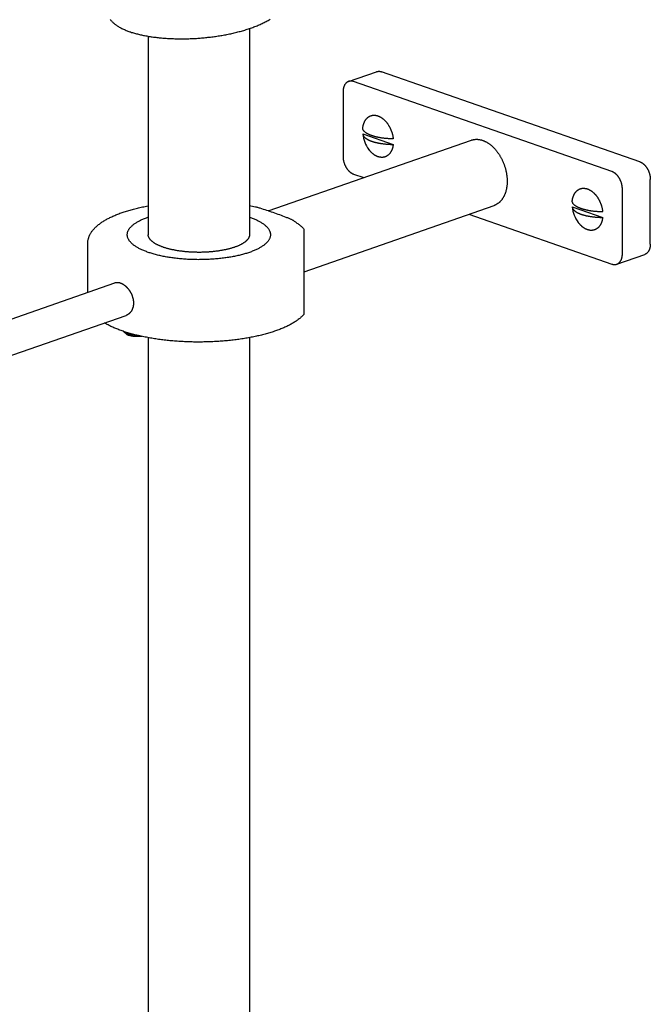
# Model space of a CAD drawing. Header units: millimetres. Extents: x 117 to 1320, y -43 to 1845.
# Tile 10 of 106: x 405 to 532, y 156 to 356. Entities that reach past the tile are written whole.
import ezdxf

# ---------------------------------------------------------------- set-up
doc = ezdxf.new("R2010")
doc.units = ezdxf.units.MM
doc.header["$LTSCALE"] = 65.395
doc.layers.get('0').update_dxf_attribs({"linetype": 'CONTINUOUS'})

msp = doc.modelspace()

# ---------------------------------------------------------------- linework, layer by layer
at = {"color": 7, "linetype": 'Continuous'}
for p, q in [((451.24, 354.09), (451.24, 312.33)), ((430.74, 352.53), (430.74, 312.33)), ((471.32, 343.38), (476.98, 345.35)), ((530.29, 327.09), (477.97, 345.33)), ((524.64, 325.12), (472.31, 343.36)), ((470.19, 341.29), (470.19, 328.16)), ((455.04, 317.14), (496.17, 331.48)), ((474.18, 332.77), (480.35, 330.62)), ((474.18, 332.77), (474.18, 332.73)), ((472.31, 324.61), (474.4, 323.89)), ((532.42, 310.42), (532.42, 323.54)), ((526.76, 308.45), (526.76, 321.57)), ((462.29, 304.84), (500.78, 318.26)), ((516.6, 317.99), (522.77, 315.83)), ((516.6, 317.99), (516.61, 317.94)), ((451.24, 315.9), (451.24, 315.9)), ((495.66, 316.47), (524.64, 306.37)), ((462.29, 296.21), (462.29, 313.44)), ((418.49, 300.69), (418.49, 310.58)), ((525.62, 306.35), (531.28, 308.32)), ((331.29, 270.3), (423.97, 302.6)), ((333.6, 263.69), (426.27, 295.99)), ((425.83, 292.63), (426.29, 292.22)), ((430.74, 291.47), (430.74, 42.86)), ((451.24, 291.47), (451.24, 42.86))]:
    msp.add_line(p, q, dxfattribs=at)
msp.add_lwpolyline([(423.02, 355.93), (423.1, 355.84), (423.18, 355.74), (423.27, 355.64), (423.36, 355.55), (423.45, 355.46), (423.55, 355.36), (423.65, 355.27), (423.75, 355.18), (423.86, 355.09), (423.97, 355), (424.08, 354.91), (424.2, 354.82), (424.33, 354.74), (424.45, 354.65), (424.59, 354.57), (424.73, 354.48), (424.87, 354.39), (425.03, 354.3), (425.19, 354.22), (425.36, 354.13), (425.54, 354.04), (425.72, 353.96), (425.9, 353.88), (426.08, 353.8), (426.26, 353.72), (426.44, 353.65), (426.62, 353.58), (426.8, 353.51), (426.99, 353.45), (427.17, 353.39), (427.36, 353.32), (427.55, 353.26), (427.74, 353.21), (427.94, 353.15), (428.13, 353.09), (428.33, 353.04), (428.53, 352.99), (428.74, 352.94), (428.94, 352.89), (429.15, 352.84), (429.36, 352.79), (429.57, 352.75), (429.79, 352.7), (430, 352.66), (430.22, 352.62), (430.44, 352.58), (430.66, 352.54), (430.88, 352.5), (431.11, 352.47), (431.33, 352.43), (431.56, 352.4), (431.79, 352.37), (432.02, 352.34), (432.25, 352.31), (432.48, 352.28), (432.72, 352.25), (432.95, 352.23), (433.19, 352.21), (433.43, 352.18), (433.67, 352.16), (433.91, 352.14), (434.15, 352.13), (434.39, 352.11), (434.63, 352.09), (434.88, 352.08), (435.12, 352.07), (435.37, 352.05), (435.62, 352.04), (435.87, 352.04), (436.12, 352.03), (436.37, 352.02), (436.62, 352.02), (436.88, 352.01), (437.13, 352.01), (437.39, 352.01), (437.65, 352.01), (437.9, 352.01), (438.16, 352.02), (438.42, 352.02), (438.68, 352.03), (438.94, 352.03), (439.2, 352.04), (439.46, 352.05), (439.72, 352.06), (439.98, 352.08), (440.23, 352.09), (440.49, 352.1), (440.75, 352.12), (441.01, 352.14), (441.27, 352.16), (441.53, 352.18), (441.79, 352.2), (442.05, 352.23), (442.31, 352.25), (442.57, 352.28), (442.83, 352.31), (443.09, 352.33), (443.35, 352.37), (443.61, 352.4), (443.87, 352.43), (444.13, 352.47), (444.39, 352.5), (444.64, 352.54), (444.9, 352.58), (445.16, 352.62), (445.42, 352.66), (445.67, 352.71), (445.93, 352.75), (446.18, 352.8), (446.43, 352.84), (446.68, 352.89), (446.94, 352.94), (447.18, 352.99), (447.43, 353.05), (447.68, 353.1), (447.93, 353.16), (448.17, 353.21), (448.41, 353.27), (448.66, 353.33), (448.9, 353.39), (449.14, 353.46), (449.37, 353.52), (449.61, 353.59), (449.85, 353.65), (450.08, 353.72), (450.32, 353.79), (450.55, 353.87), (450.78, 353.94), (451.01, 354.01), (451.24, 354.09), (451.47, 354.17), (451.69, 354.25), (451.91, 354.33), (452.13, 354.41), (452.35, 354.5), (452.57, 354.58), (452.78, 354.67), (453, 354.76), (453.21, 354.85), (453.41, 354.94), (453.62, 355.03), (453.83, 355.13), (454.03, 355.22), (454.23, 355.32), (454.43, 355.42), (454.63, 355.53), (454.83, 355.63), (455.02, 355.74), (455.22, 355.85), (455.41, 355.96)], dxfattribs=at)
for centre, radius, start, end in [((480.44, 333.37), 6.29, 185.8412, 216.8043), ((443.33, 275.32), 43.58, 77.9255, 79.5494), ((419.86, 212.98), 109.94, 70.7841, 72.2285), ((522.86, 318.58), 6.29, 185.8412, 216.8043), ((418.88, 210.22), 112.87, 69.3555, 70.7747)]:
    msp.add_arc(centre, radius, start, end, dxfattribs=at)
for points, knots in [([(476.98, 345.35), (477, 345.36), (477.06, 345.38), (477.16, 345.4), (477.27, 345.42), (477.38, 345.43), (477.5, 345.43), (477.61, 345.42), (477.73, 345.4), (477.85, 345.37), (477.93, 345.34), (477.97, 345.33)], [0, 0, 0, 0, 0.070271, 0.182012, 0.294476, 0.408078, 0.523224, 0.640342, 0.759876, 0.881924, 1.006514, 1.006514, 1.006514, 1.006514]), ([(471.32, 343.38), (471.31, 343.38), (471.26, 343.36), (471.18, 343.32), (471.08, 343.27), (470.99, 343.21), (470.9, 343.14), (470.81, 343.06), (470.73, 342.97), (470.65, 342.88), (470.58, 342.78), (470.51, 342.67), (470.45, 342.55), (470.4, 342.43), (470.35, 342.31), (470.31, 342.17), (470.27, 342.04), (470.24, 341.89), (470.22, 341.75), (470.2, 341.6), (470.19, 341.44), (470.19, 341.34), (470.19, 341.29)], [0, 0, 0, 0, 0.041212, 0.152838, 0.265068, 0.378337, 0.493121, 0.609901, 0.728833, 0.850013, 0.973783, 1.100412, 1.230055, 1.362806, 1.498722, 1.637817, 1.780058, 1.925395, 2.073813, 2.225345, 2.379603, 2.536155, 2.536155, 2.536155, 2.536155]), ([(472.31, 343.36), (472.27, 343.37), (472.19, 343.4), (472.07, 343.43), (471.96, 343.44), (471.84, 343.45), (471.72, 343.46), (471.61, 343.45), (471.5, 343.43), (471.4, 343.41), (471.35, 343.39), (471.32, 343.38)], [0, 0, 0, 0, 0.124591, 0.246638, 0.366173, 0.48329, 0.598437, 0.712039, 0.824502, 0.936244, 1.006514, 1.006514, 1.006514, 1.006514]), ([(474.18, 333.9), (474.18, 333.95), (474.19, 334.06), (474.22, 334.21), (474.25, 334.36), (474.28, 334.51), (474.32, 334.66), (474.37, 334.8), (474.42, 334.93), (474.47, 335.07), (474.53, 335.19), (474.59, 335.32), (474.66, 335.43), (474.73, 335.55), (474.8, 335.65), (474.88, 335.76), (474.97, 335.85), (475.05, 335.94), (475.14, 336.03), (475.24, 336.11), (475.33, 336.18), (475.43, 336.24), (475.54, 336.3), (475.64, 336.35), (475.75, 336.4), (475.87, 336.44), (475.98, 336.47), (476.09, 336.5), (476.21, 336.52), (476.33, 336.53), (476.45, 336.53), (476.58, 336.53), (476.7, 336.52), (476.82, 336.5), (476.95, 336.48), (477.07, 336.45), (477.2, 336.41), (477.33, 336.37), (477.45, 336.32), (477.58, 336.26), (477.7, 336.2), (477.83, 336.13), (477.95, 336.05), (478.07, 335.97), (478.19, 335.88), (478.31, 335.78), (478.43, 335.68), (478.54, 335.58), (478.66, 335.47), (478.77, 335.35), (478.88, 335.23), (478.98, 335.1), (479.09, 334.97), (479.19, 334.83), (479.29, 334.69), (479.38, 334.55), (479.47, 334.4), (479.56, 334.25), (479.64, 334.1), (479.72, 333.94), (479.79, 333.78), (479.87, 333.62), (479.93, 333.45), (480, 333.29), (480.05, 333.12), (480.11, 332.95), (480.16, 332.78), (480.2, 332.61), (480.24, 332.44), (480.27, 332.26), (480.3, 332.09), (480.33, 331.92), (480.34, 331.8), (480.35, 331.75)], [0, 0, 0, 0, 0.159092, 0.315999, 0.470636, 0.622946, 0.772883, 0.920416, 1.065528, 1.208218, 1.3485, 1.486406, 1.621984, 1.755302, 1.886446, 2.01552, 2.142648, 2.267972, 2.391653, 2.513868, 2.634813, 2.754695, 2.873736, 2.992168, 3.110229, 3.228164, 3.346218, 3.464635, 3.583654, 3.703507, 3.824417, 3.946591, 4.070225, 4.195497, 4.322569, 4.451582, 4.582662, 4.715913, 4.851422, 4.989257, 5.129467, 5.272083, 5.417123, 5.564583, 5.714448, 5.866686, 6.021254, 6.178093, 6.337134, 6.498297, 6.661489, 6.82661, 6.99355, 7.162192, 7.332409, 7.50407, 7.677038, 7.851168, 8.026313, 8.20232, 8.379034, 8.556298, 8.73395, 8.91183, 9.089774, 9.267621, 9.445206, 9.62237, 9.798952, 9.974794, 10.149742, 10.323645, 10.496356, 10.496356, 10.496356, 10.496356]), ([(480.35, 331.75), (480.25, 331.75), (480.07, 331.75), (479.79, 331.76), (479.52, 331.77), (479.24, 331.79), (478.97, 331.81), (478.7, 331.83), (478.44, 331.86), (478.18, 331.89), (477.93, 331.93), (477.7, 331.97), (477.5, 332), (477.32, 332.04), (477.17, 332.07), (477.04, 332.1), (476.92, 332.12), (476.82, 332.15), (476.72, 332.17), (476.65, 332.19), (476.58, 332.21), (476.52, 332.23), (476.46, 332.24), (476.41, 332.26), (476.37, 332.27), (476.33, 332.28), (476.29, 332.29), (476.25, 332.31), (476.22, 332.32), (476.18, 332.33), (476.14, 332.34), (476.11, 332.35), (476.08, 332.36), (476.04, 332.37), (476.01, 332.39), (475.98, 332.4), (475.94, 332.41), (475.91, 332.42), (475.88, 332.43), (475.84, 332.45), (475.81, 332.46), (475.78, 332.47), (475.75, 332.48), (475.71, 332.5), (475.68, 332.51), (475.64, 332.53), (475.6, 332.54), (475.55, 332.56), (475.51, 332.58), (475.45, 332.61), (475.39, 332.64), (475.33, 332.67), (475.26, 332.7), (475.18, 332.74), (475.1, 332.79), (475, 332.84), (474.91, 332.9), (474.81, 332.97), (474.7, 333.05), (474.6, 333.14), (474.5, 333.23), (474.42, 333.32), (474.35, 333.42), (474.29, 333.51), (474.24, 333.61), (474.21, 333.7), (474.18, 333.8), (474.18, 333.87), (474.18, 333.9)], [0, 0, 0, 0, 0.277809, 0.554848, 0.830923, 1.105499, 1.377957, 1.647186, 1.914289, 2.179822, 2.434714, 2.668062, 2.872167, 3.049338, 3.20463, 3.341173, 3.461273, 3.566794, 3.65939, 3.740485, 3.811403, 3.873703, 3.929084, 3.979233, 4.025426, 4.068505, 4.10922, 4.148307, 4.186237, 4.223303, 4.259819, 4.296055, 4.332091, 4.367909, 4.403513, 4.438908, 4.474093, 4.509076, 4.543838, 4.578455, 4.613177, 4.648279, 4.684007, 4.720752, 4.759115, 4.799676, 4.843048, 4.890162, 4.942201, 5.000236, 5.06507, 5.137173, 5.216925, 5.304689, 5.400757, 5.50545, 5.619284, 5.743471, 5.876971, 6.013286, 6.145679, 6.269959, 6.387234, 6.498837, 6.605286, 6.707502, 6.806603, 6.90396, 6.90396, 6.90396, 6.90396]), ([(474.18, 332.73), (474.18, 332.71), (474.19, 332.66), (474.21, 332.58), (474.24, 332.48), (474.29, 332.39), (474.35, 332.29), (474.42, 332.2), (474.5, 332.11), (474.6, 332.01), (474.7, 331.93), (474.81, 331.85), (474.91, 331.78), (475, 331.72), (475.1, 331.67), (475.18, 331.62), (475.26, 331.58), (475.33, 331.54), (475.39, 331.51), (475.45, 331.48), (475.51, 331.46), (475.55, 331.44), (475.6, 331.42), (475.64, 331.4), (475.68, 331.39), (475.71, 331.37), (475.75, 331.36), (475.78, 331.35), (475.81, 331.33), (475.84, 331.32), (475.88, 331.31), (475.91, 331.3), (475.94, 331.29), (475.98, 331.27), (476.01, 331.26), (476.04, 331.25), (476.08, 331.24), (476.11, 331.23), (476.14, 331.22), (476.18, 331.2), (476.22, 331.19), (476.25, 331.18), (476.29, 331.17), (476.33, 331.16), (476.37, 331.15), (476.41, 331.13), (476.46, 331.12), (476.52, 331.1), (476.58, 331.09), (476.65, 331.07), (476.72, 331.05), (476.82, 331.02), (476.92, 331), (477.04, 330.97), (477.17, 330.94), (477.32, 330.91), (477.5, 330.88), (477.7, 330.84), (477.93, 330.8), (478.18, 330.77), (478.44, 330.74), (478.7, 330.71), (478.97, 330.68), (479.24, 330.66), (479.52, 330.65), (479.79, 330.63), (480.07, 330.63), (480.25, 330.62), (480.35, 330.62)], [0, 0, 0, 0, 0.050578, 0.149679, 0.251895, 0.358344, 0.469947, 0.587221, 0.711502, 0.843895, 0.980209, 1.11371, 1.237898, 1.351733, 1.456427, 1.552496, 1.640261, 1.720014, 1.792117, 1.856952, 1.914986, 1.967025, 2.014138, 2.05751, 2.09807, 2.136433, 2.173178, 2.208906, 2.244008, 2.27873, 2.313346, 2.348109, 2.383092, 2.418277, 2.453671, 2.489276, 2.525094, 2.56113, 2.597366, 2.633882, 2.670948, 2.708878, 2.747965, 2.788681, 2.83176, 2.877953, 2.928103, 2.983485, 3.045785, 3.116704, 3.197799, 3.290394, 3.395915, 3.516013, 3.652556, 3.807847, 3.985015, 4.189118, 4.422465, 4.677358, 4.942891, 5.209994, 5.479224, 5.751682, 6.026257, 6.302333, 6.579371, 6.85718, 6.85718, 6.85718, 6.85718]), ([(496.17, 331.48), (496.18, 331.48), (496.25, 331.5), (496.37, 331.54), (496.54, 331.58), (496.71, 331.61), (496.88, 331.63), (497.05, 331.65), (497.22, 331.65), (497.4, 331.65), (497.58, 331.63), (497.75, 331.61), (497.93, 331.58), (498.11, 331.54), (498.29, 331.49), (498.41, 331.45), (498.47, 331.43)], [0, 0, 0, 0, 0.043109, 0.212656, 0.382564, 0.553118, 0.724593, 0.897258, 1.071369, 1.247169, 1.424884, 1.604722, 1.786875, 1.971515, 2.158792, 2.348838, 2.348838, 2.348838, 2.348838]), ([(498.47, 331.43), (498.54, 331.41), (498.66, 331.36), (498.84, 331.28), (499.02, 331.2), (499.2, 331.11), (499.37, 331.01), (499.55, 330.9), (499.73, 330.78), (499.9, 330.65), (500.07, 330.52), (500.24, 330.38), (500.41, 330.23), (500.58, 330.07), (500.74, 329.91), (500.9, 329.74), (501.05, 329.57), (501.21, 329.39), (501.36, 329.2), (501.5, 329), (501.64, 328.81), (501.78, 328.6), (501.91, 328.39), (502.04, 328.18), (502.16, 327.96), (502.28, 327.74), (502.39, 327.51), (502.5, 327.28), (502.6, 327.05), (502.7, 326.81), (502.79, 326.57), (502.88, 326.33), (502.96, 326.09), (503.03, 325.84), (503.1, 325.6), (503.16, 325.35), (503.22, 325.1), (503.26, 324.86), (503.31, 324.61), (503.34, 324.36), (503.37, 324.12), (503.4, 323.87), (503.41, 323.63), (503.42, 323.38), (503.43, 323.14), (503.42, 322.9), (503.41, 322.67), (503.4, 322.43), (503.37, 322.2), (503.34, 321.98), (503.31, 321.76), (503.26, 321.54), (503.22, 321.32), (503.16, 321.12), (503.1, 320.91), (503.03, 320.71), (502.96, 320.52), (502.88, 320.33), (502.79, 320.15), (502.7, 319.98), (502.6, 319.81), (502.5, 319.65), (502.39, 319.49), (502.28, 319.34), (502.16, 319.2), (502.04, 319.07), (501.91, 318.94), (501.78, 318.83), (501.64, 318.72), (501.5, 318.62), (501.36, 318.53), (501.21, 318.44), (501.05, 318.37), (500.91, 318.3), (500.82, 318.27), (500.78, 318.26)], [0, 0, 0, 0, 0.192927, 0.388827, 0.587771, 0.789812, 0.994984, 1.203304, 1.41477, 1.629367, 1.84706, 2.067802, 2.291533, 2.518176, 2.747646, 2.979842, 3.214656, 3.451968, 3.691648, 3.933559, 4.177555, 4.423483, 4.671183, 4.92049, 5.171232, 5.423235, 5.676318, 5.930298, 6.18499, 6.440205, 6.695753, 6.951444, 7.207087, 7.462489, 7.717462, 7.971815, 8.225362, 8.477918, 8.729302, 8.979335, 9.227846, 9.474665, 9.719629, 9.962583, 10.203377, 10.441869, 10.677925, 10.911422, 11.142244, 11.370287, 11.595458, 11.817677, 12.036875, 12.252998, 12.466005, 12.675872, 12.882589, 13.086165, 13.286625, 13.484012, 13.678389, 13.869838, 14.058461, 14.244378, 14.427732, 14.608685, 14.787418, 14.964131, 15.139043, 15.312387, 15.484414, 15.655386, 15.825576, 15.995265, 16.121642, 16.121642, 16.121642, 16.121642]), ([(480.35, 330.62), (480.34, 330.57), (480.33, 330.47), (480.3, 330.31), (480.27, 330.16), (480.24, 330.01), (480.2, 329.87), (480.16, 329.72), (480.11, 329.59), (480.05, 329.46), (480, 329.33), (479.93, 329.21), (479.87, 329.09), (479.79, 328.97), (479.72, 328.87), (479.64, 328.76), (479.56, 328.67), (479.47, 328.58), (479.38, 328.49), (479.29, 328.42), (479.19, 328.34), (479.09, 328.28), (478.98, 328.22), (478.88, 328.17), (478.77, 328.12), (478.66, 328.08), (478.54, 328.05), (478.43, 328.02), (478.31, 328.01), (478.19, 327.99), (478.07, 327.99), (477.95, 327.99), (477.82, 328), (477.7, 328.02), (477.57, 328.04), (477.45, 328.07), (477.32, 328.11), (477.2, 328.15), (477.07, 328.2), (476.95, 328.26), (476.82, 328.33), (476.7, 328.4), (476.57, 328.47), (476.45, 328.55), (476.33, 328.64), (476.21, 328.74), (476.09, 328.84), (475.98, 328.94), (475.86, 329.06), (475.75, 329.17), (475.64, 329.29), (475.54, 329.42), (475.46, 329.52), (475.41, 329.58), (475.4, 329.6)], [0, 0, 0, 0, 0.159106, 0.316012, 0.470649, 0.622958, 0.772895, 0.920427, 1.065539, 1.208228, 1.348509, 1.486414, 1.621992, 1.755309, 1.886452, 2.015526, 2.142653, 2.267977, 2.391657, 2.513872, 2.634816, 2.754698, 2.873738, 2.992169, 3.11023, 3.228165, 3.346219, 3.464635, 3.583654, 3.703508, 3.824417, 3.946591, 4.070225, 4.195497, 4.322569, 4.451582, 4.582662, 4.715913, 4.851422, 4.989257, 5.129467, 5.272084, 5.417123, 5.564583, 5.714448, 5.866687, 6.021255, 6.178095, 6.337136, 6.498299, 6.661492, 6.826613, 6.993554, 7.053147, 7.053147, 7.053147, 7.053147]), ([(470.19, 328.16), (470.19, 328.11), (470.19, 328), (470.2, 327.84), (470.22, 327.68), (470.24, 327.52), (470.27, 327.36), (470.31, 327.19), (470.35, 327.03), (470.4, 326.87), (470.45, 326.71), (470.51, 326.55), (470.58, 326.4), (470.65, 326.25), (470.73, 326.1), (470.81, 325.96), (470.9, 325.82), (470.99, 325.69), (471.08, 325.56), (471.18, 325.44), (471.28, 325.32), (471.39, 325.21), (471.5, 325.11), (471.61, 325.02), (471.72, 324.93), (471.84, 324.85), (471.95, 324.78), (472.07, 324.71), (472.19, 324.66), (472.27, 324.63), (472.31, 324.61)], [0, 0, 0, 0, 0.158879, 0.320111, 0.483204, 0.647641, 0.813316, 0.980039, 1.147542, 1.315523, 1.483689, 1.651749, 1.819399, 1.986358, 2.15244, 2.317517, 2.481051, 2.642529, 2.801858, 2.958916, 3.113503, 3.265425, 3.414524, 3.560666, 3.703738, 3.843681, 3.980531, 4.114419, 4.245169, 4.372671, 4.372671, 4.372671, 4.372671]), ([(526.76, 321.57), (526.76, 321.62), (526.76, 321.73), (526.75, 321.89), (526.73, 322.05), (526.71, 322.21), (526.68, 322.38), (526.64, 322.54), (526.6, 322.7), (526.55, 322.86), (526.49, 323.02), (526.43, 323.18), (526.37, 323.33), (526.3, 323.48), (526.22, 323.63), (526.14, 323.77), (526.05, 323.91), (525.96, 324.05), (525.87, 324.17), (525.77, 324.3), (525.66, 324.41), (525.56, 324.52), (525.45, 324.62), (525.34, 324.72), (525.23, 324.81), (525.11, 324.88), (524.99, 324.96), (524.88, 325.02), (524.76, 325.07), (524.68, 325.11), (524.64, 325.12)], [0, 0, 0, 0, 0.158879, 0.320111, 0.483204, 0.647641, 0.813316, 0.980039, 1.147542, 1.315523, 1.483689, 1.651749, 1.819399, 1.986358, 2.15244, 2.317517, 2.481051, 2.642529, 2.801858, 2.958916, 3.113503, 3.265425, 3.414524, 3.560666, 3.703738, 3.843681, 3.980531, 4.114419, 4.245169, 4.372671, 4.372671, 4.372671, 4.372671]), ([(530.29, 327.09), (530.33, 327.08), (530.41, 327.05), (530.53, 326.99), (530.65, 326.93), (530.77, 326.86), (530.88, 326.78), (531, 326.69), (531.11, 326.59), (531.22, 326.49), (531.32, 326.38), (531.42, 326.27), (531.52, 326.15), (531.62, 326.02), (531.71, 325.88), (531.8, 325.74), (531.88, 325.6), (531.95, 325.45), (532.03, 325.3), (532.09, 325.15), (532.15, 324.99), (532.21, 324.83), (532.25, 324.67), (532.3, 324.51), (532.33, 324.35), (532.36, 324.19), (532.39, 324.02), (532.4, 323.86), (532.41, 323.7), (532.42, 323.59), (532.42, 323.54)], [0, 0, 0, 0, 0.127502, 0.258253, 0.39214, 0.52899, 0.668933, 0.812005, 0.958147, 1.107246, 1.259169, 1.413755, 1.570813, 1.730143, 1.891621, 2.055155, 2.220231, 2.386314, 2.553273, 2.720923, 2.888982, 3.057148, 3.22513, 3.392632, 3.559356, 3.72503, 3.889467, 4.052561, 4.213793, 4.372671, 4.372671, 4.372671, 4.372671]), ([(516.6, 319.11), (516.61, 319.16), (516.62, 319.27), (516.65, 319.42), (516.67, 319.57), (516.71, 319.72), (516.75, 319.87), (516.79, 320.01), (516.84, 320.14), (516.9, 320.28), (516.95, 320.4), (517.02, 320.53), (517.08, 320.65), (517.15, 320.76), (517.23, 320.87), (517.31, 320.97), (517.39, 321.06), (517.48, 321.15), (517.57, 321.24), (517.66, 321.32), (517.76, 321.39), (517.86, 321.45), (517.96, 321.51), (518.07, 321.57), (518.18, 321.61), (518.29, 321.65), (518.41, 321.68), (518.52, 321.71), (518.64, 321.73), (518.76, 321.74), (518.88, 321.74), (519, 321.74), (519.13, 321.73), (519.25, 321.71), (519.37, 321.69), (519.5, 321.66), (519.63, 321.62), (519.75, 321.58), (519.88, 321.53), (520, 321.47), (520.13, 321.41), (520.25, 321.34), (520.38, 321.26), (520.5, 321.18), (520.62, 321.09), (520.74, 320.99), (520.86, 320.89), (520.97, 320.79), (521.08, 320.68), (521.2, 320.56), (521.3, 320.44), (521.41, 320.31), (521.51, 320.18), (521.61, 320.05), (521.71, 319.91), (521.81, 319.76), (521.9, 319.62), (521.98, 319.46), (522.07, 319.31), (522.15, 319.15), (522.22, 318.99), (522.29, 318.83), (522.36, 318.67), (522.42, 318.5), (522.48, 318.33), (522.53, 318.16), (522.58, 317.99), (522.63, 317.82), (522.67, 317.65), (522.7, 317.48), (522.73, 317.3), (522.75, 317.13), (522.77, 317.02), (522.77, 316.96)], [0, 0, 0, 0, 0.159092, 0.315999, 0.470636, 0.622946, 0.772883, 0.920416, 1.065528, 1.208218, 1.3485, 1.486406, 1.621984, 1.755302, 1.886446, 2.01552, 2.142648, 2.267972, 2.391653, 2.513868, 2.634813, 2.754695, 2.873736, 2.992168, 3.110229, 3.228164, 3.346218, 3.464635, 3.583654, 3.703507, 3.824417, 3.946591, 4.070225, 4.195497, 4.322569, 4.451582, 4.582662, 4.715913, 4.851422, 4.989257, 5.129467, 5.272083, 5.417123, 5.564583, 5.714448, 5.866686, 6.021254, 6.178093, 6.337134, 6.498297, 6.661489, 6.82661, 6.99355, 7.162192, 7.332409, 7.50407, 7.677038, 7.851168, 8.026313, 8.20232, 8.379034, 8.556298, 8.73395, 8.91183, 9.089774, 9.267621, 9.445206, 9.62237, 9.798952, 9.974794, 10.149742, 10.323645, 10.496356, 10.496356, 10.496356, 10.496356]), ([(418.49, 310.58), (418.49, 310.65), (418.49, 310.81), (418.51, 311.04), (418.55, 311.27), (418.6, 311.5), (418.67, 311.73), (418.75, 311.96), (418.85, 312.2), (418.97, 312.43), (419.11, 312.67), (419.26, 312.9), (419.43, 313.14), (419.62, 313.37), (419.83, 313.6), (420.06, 313.83), (420.3, 314.06), (420.56, 314.28), (420.83, 314.5), (421.13, 314.71), (421.43, 314.92), (421.75, 315.12), (422.09, 315.32), (422.44, 315.52), (422.8, 315.71), (423.17, 315.89), (423.56, 316.07), (423.96, 316.24), (424.37, 316.41), (424.79, 316.58), (425.22, 316.74), (425.67, 316.89), (426.12, 317.04), (426.58, 317.19), (427.06, 317.33), (427.54, 317.46), (428.03, 317.59), (428.53, 317.72), (429.04, 317.84), (429.56, 317.95), (430.09, 318.06), (430.48, 318.13), (430.7, 318.17), (430.74, 318.18)], [0, 0, 0, 0, 0.229291, 0.459596, 0.692366, 0.928675, 1.170454, 1.418168, 1.672405, 1.934062, 2.205308, 2.485802, 2.775648, 3.075574, 3.387034, 3.708587, 4.040012, 4.382208, 4.734278, 5.095687, 5.466747, 5.847553, 6.237284, 6.635949, 7.044404, 7.461579, 7.887415, 8.322571, 8.766496, 9.218859, 9.679872, 10.149608, 10.627429, 11.113182, 11.607389, 12.109182, 12.618359, 13.135057, 13.658934, 14.189523, 14.726662, 15.270383, 15.388617, 15.388617, 15.388617, 15.388617]), ([(453.42, 317.67), (453.31, 317.71), (453.11, 317.77), (452.82, 317.85), (452.6, 317.91), (452.48, 317.93), (452.45, 317.94)], [0, 0, 0, 0, 0.338491, 0.636391, 0.898702, 1.008285, 1.008285, 1.008285, 1.008285]), ([(522.77, 316.96), (522.68, 316.96), (522.5, 316.96), (522.22, 316.97), (521.94, 316.98), (521.67, 317), (521.4, 317.02), (521.13, 317.04), (520.86, 317.07), (520.6, 317.1), (520.35, 317.14), (520.13, 317.18), (519.93, 317.21), (519.75, 317.25), (519.6, 317.28), (519.46, 317.31), (519.34, 317.34), (519.24, 317.36), (519.15, 317.38), (519.07, 317.4), (519, 317.42), (518.94, 317.44), (518.89, 317.45), (518.84, 317.47), (518.8, 317.48), (518.75, 317.49), (518.72, 317.51), (518.68, 317.52), (518.64, 317.53), (518.61, 317.54), (518.57, 317.55), (518.54, 317.56), (518.5, 317.57), (518.47, 317.59), (518.44, 317.6), (518.4, 317.61), (518.37, 317.62), (518.34, 317.63), (518.3, 317.65), (518.27, 317.66), (518.24, 317.67), (518.21, 317.68), (518.17, 317.7), (518.14, 317.71), (518.1, 317.72), (518.06, 317.74), (518.02, 317.76), (517.98, 317.77), (517.93, 317.8), (517.88, 317.82), (517.82, 317.85), (517.75, 317.88), (517.68, 317.91), (517.61, 317.96), (517.52, 318), (517.43, 318.05), (517.33, 318.12), (517.23, 318.19), (517.13, 318.26), (517.02, 318.35), (516.93, 318.44), (516.85, 318.53), (516.77, 318.63), (516.72, 318.72), (516.67, 318.82), (516.63, 318.92), (516.61, 319.01), (516.6, 319.08), (516.6, 319.11)], [0, 0, 0, 0, 0.277809, 0.554848, 0.830923, 1.105499, 1.377957, 1.647186, 1.914289, 2.179822, 2.434714, 2.668062, 2.872167, 3.049338, 3.20463, 3.341173, 3.461273, 3.566794, 3.65939, 3.740485, 3.811403, 3.873703, 3.929084, 3.979233, 4.025426, 4.068505, 4.10922, 4.148307, 4.186237, 4.223303, 4.259819, 4.296055, 4.332091, 4.367909, 4.403513, 4.438908, 4.474093, 4.509076, 4.543838, 4.578455, 4.613177, 4.648279, 4.684007, 4.720752, 4.759115, 4.799676, 4.843048, 4.890162, 4.942201, 5.000236, 5.06507, 5.137173, 5.216925, 5.304689, 5.400757, 5.50545, 5.619284, 5.743471, 5.876971, 6.013286, 6.145679, 6.269959, 6.387234, 6.498837, 6.605286, 6.707502, 6.806603, 6.90396, 6.90396, 6.90396, 6.90396]), ([(516.61, 317.94), (516.61, 317.92), (516.61, 317.87), (516.63, 317.79), (516.67, 317.69), (516.72, 317.6), (516.77, 317.5), (516.85, 317.41), (516.93, 317.32), (517.02, 317.23), (517.13, 317.14), (517.23, 317.06), (517.33, 316.99), (517.43, 316.93), (517.52, 316.88), (517.61, 316.83), (517.68, 316.79), (517.75, 316.75), (517.82, 316.72), (517.88, 316.69), (517.93, 316.67), (517.98, 316.65), (518.02, 316.63), (518.06, 316.61), (518.1, 316.6), (518.14, 316.58), (518.17, 316.57), (518.21, 316.56), (518.24, 316.54), (518.27, 316.53), (518.3, 316.52), (518.34, 316.51), (518.37, 316.5), (518.4, 316.48), (518.44, 316.47), (518.47, 316.46), (518.5, 316.45), (518.54, 316.44), (518.57, 316.43), (518.61, 316.42), (518.64, 316.4), (518.68, 316.39), (518.72, 316.38), (518.75, 316.37), (518.8, 316.36), (518.84, 316.34), (518.89, 316.33), (518.94, 316.31), (519, 316.3), (519.07, 316.28), (519.15, 316.26), (519.24, 316.24), (519.34, 316.21), (519.46, 316.18), (519.6, 316.15), (519.75, 316.12), (519.93, 316.09), (520.13, 316.05), (520.35, 316.02), (520.6, 315.98), (520.86, 315.95), (521.13, 315.92), (521.4, 315.89), (521.67, 315.87), (521.94, 315.86), (522.22, 315.84), (522.5, 315.84), (522.68, 315.83), (522.77, 315.83)], [0, 0, 0, 0, 0.050578, 0.149679, 0.251895, 0.358344, 0.469947, 0.587221, 0.711502, 0.843895, 0.980209, 1.11371, 1.237898, 1.351733, 1.456427, 1.552496, 1.640261, 1.720014, 1.792117, 1.856952, 1.914986, 1.967025, 2.014138, 2.05751, 2.09807, 2.136433, 2.173178, 2.208906, 2.244008, 2.27873, 2.313346, 2.348109, 2.383092, 2.418277, 2.453671, 2.489276, 2.525094, 2.56113, 2.597366, 2.633882, 2.670948, 2.708878, 2.747965, 2.788681, 2.83176, 2.877953, 2.928103, 2.983485, 3.045785, 3.116704, 3.197799, 3.290394, 3.395915, 3.516013, 3.652556, 3.807847, 3.985015, 4.189118, 4.422465, 4.677358, 4.942891, 5.209994, 5.479224, 5.751682, 6.026257, 6.302333, 6.579371, 6.85718, 6.85718, 6.85718, 6.85718]), ([(430.73, 308.75), (430.61, 308.8), (430.36, 308.89), (429.99, 309.03), (429.64, 309.18), (429.31, 309.33), (428.99, 309.48), (428.69, 309.64), (428.41, 309.81), (428.15, 309.98), (427.9, 310.15), (427.67, 310.32), (427.46, 310.5), (427.28, 310.68), (427.11, 310.86), (426.96, 311.04), (426.83, 311.23), (426.72, 311.42), (426.63, 311.61), (426.56, 311.8), (426.52, 311.99), (426.49, 312.18), (426.48, 312.37), (426.5, 312.57), (426.54, 312.76), (426.59, 312.95), (426.67, 313.14), (426.77, 313.33), (426.89, 313.51), (427.03, 313.7), (427.19, 313.88), (427.37, 314.06), (427.57, 314.24), (427.78, 314.42), (428.02, 314.59), (428.27, 314.76), (428.55, 314.93), (428.84, 315.09), (429.15, 315.25), (429.47, 315.4), (429.81, 315.55), (430.17, 315.69), (430.48, 315.81), (430.67, 315.88), (430.74, 315.9)], [0, 0, 0, 0, 0.404685, 0.797125, 1.176725, 1.542973, 1.895983, 2.235794, 2.562066, 2.874574, 3.173695, 3.459708, 3.732662, 3.992776, 4.240855, 4.477643, 4.703817, 4.920283, 5.128536, 5.330059, 5.526344, 5.719077, 5.910413, 6.102346, 6.296694, 6.495204, 6.699856, 6.912208, 7.133457, 7.364608, 7.606912, 7.861128, 8.127678, 8.40686, 8.699378, 9.005416, 9.32487, 9.657601, 10.004025, 10.363956, 10.736964, 11.12265, 11.521278, 11.728548, 11.728548, 11.728548, 11.728548]), ([(451.24, 315.9), (451.37, 315.86), (451.62, 315.77), (451.98, 315.62), (452.33, 315.48), (452.67, 315.32), (452.98, 315.17), (453.28, 315.01), (453.56, 314.84), (453.83, 314.68), (454.07, 314.5), (454.3, 314.33), (454.51, 314.15), (454.7, 313.97), (454.87, 313.79), (455.02, 313.61), (455.15, 313.42), (455.25, 313.23), (455.34, 313.04), (455.41, 312.85), (455.46, 312.66), (455.48, 312.47), (455.49, 312.28), (455.47, 312.09), (455.44, 311.89), (455.38, 311.7), (455.3, 311.51), (455.2, 311.32), (455.08, 311.14), (454.94, 310.95), (454.78, 310.77), (454.61, 310.59), (454.41, 310.41), (454.19, 310.23), (453.95, 310.06), (453.7, 309.89), (453.43, 309.73), (453.13, 309.56), (452.83, 309.41), (452.5, 309.25), (452.16, 309.1), (451.8, 308.96), (451.43, 308.82), (451.04, 308.68), (450.64, 308.55), (450.22, 308.43), (449.79, 308.31), (449.35, 308.2), (448.9, 308.09), (448.43, 307.99), (447.96, 307.89), (447.47, 307.8), (446.97, 307.72), (446.47, 307.65), (445.96, 307.58), (445.44, 307.51), (444.91, 307.46), (444.38, 307.41), (443.85, 307.37), (443.31, 307.34), (442.77, 307.31), (442.22, 307.29), (441.67, 307.28), (441.12, 307.27), (440.58, 307.27), (440.03, 307.28), (439.48, 307.3), (438.94, 307.32), (438.39, 307.35), (437.86, 307.39), (437.32, 307.43), (436.8, 307.49), (436.27, 307.54), (435.76, 307.61), (435.25, 307.68), (434.75, 307.76), (434.26, 307.85), (433.78, 307.94), (433.31, 308.04), (432.85, 308.14), (432.4, 308.25), (431.96, 308.37), (431.54, 308.49), (431.13, 308.62), (430.86, 308.71), (430.73, 308.75)], [0, 0, 0, 0, 0.404685, 0.797125, 1.176725, 1.542973, 1.895983, 2.235794, 2.562066, 2.874574, 3.173695, 3.459708, 3.732662, 3.992776, 4.240855, 4.477643, 4.703817, 4.920283, 5.128536, 5.330059, 5.526344, 5.719077, 5.910413, 6.102346, 6.296694, 6.495204, 6.699856, 6.912208, 7.133457, 7.364608, 7.606912, 7.861128, 8.127678, 8.40686, 8.699378, 9.005416, 9.32487, 9.657601, 10.004025, 10.363956, 10.736964, 11.12265, 11.521278, 11.932417, 12.355411, 12.789704, 13.23548, 13.692119, 14.158805, 14.63489, 15.120504, 15.614882, 16.11709, 16.626435, 17.143004, 17.665919, 18.194164, 18.727036, 19.264586, 19.805852, 20.349768, 20.895653, 21.443521, 21.992355, 22.541071, 23.089037, 23.636229, 24.18161, 24.724104, 25.263154, 25.798699, 26.329712, 26.855161, 27.37458, 27.887877, 28.394071, 28.892203, 29.381916, 29.8631, 30.334858, 30.796333, 31.247302, 31.687652, 32.116612, 32.533472, 32.533472, 32.533472, 32.533472]), ([(460.22, 315.12), (460.19, 315.14), (460.11, 315.19), (459.96, 315.27), (459.76, 315.38), (459.53, 315.49), (459.28, 315.6), (458.99, 315.72), (458.78, 315.8), (458.68, 315.84)], [0, 0, 0, 0, 0.097514, 0.299193, 0.523819, 0.773903, 1.052112, 1.361744, 1.707331, 1.707331, 1.707331, 1.707331]), ([(522.77, 315.83), (522.77, 315.78), (522.75, 315.68), (522.73, 315.52), (522.7, 315.37), (522.67, 315.22), (522.63, 315.08), (522.58, 314.94), (522.53, 314.8), (522.48, 314.67), (522.42, 314.54), (522.36, 314.42), (522.29, 314.3), (522.22, 314.19), (522.15, 314.08), (522.07, 313.98), (521.98, 313.88), (521.9, 313.79), (521.81, 313.71), (521.71, 313.63), (521.61, 313.56), (521.51, 313.49), (521.41, 313.43), (521.3, 313.38), (521.19, 313.33), (521.08, 313.29), (520.97, 313.26), (520.85, 313.24), (520.74, 313.22), (520.62, 313.21), (520.5, 313.2), (520.37, 313.2), (520.25, 313.21), (520.13, 313.23), (520, 313.25), (519.88, 313.28), (519.75, 313.32), (519.62, 313.37), (519.5, 313.42), (519.37, 313.47), (519.25, 313.54), (519.12, 313.61), (519, 313.68), (518.88, 313.77), (518.76, 313.86), (518.64, 313.95), (518.52, 314.05), (518.4, 314.16), (518.29, 314.27), (518.18, 314.38), (518.07, 314.51), (517.96, 314.63), (517.88, 314.73), (517.84, 314.79), (517.83, 314.81)], [0, 0, 0, 0, 0.159106, 0.316012, 0.470649, 0.622958, 0.772895, 0.920427, 1.065539, 1.208228, 1.348509, 1.486414, 1.621992, 1.755309, 1.886452, 2.015526, 2.142653, 2.267977, 2.391657, 2.513872, 2.634816, 2.754698, 2.873738, 2.992169, 3.11023, 3.228165, 3.346219, 3.464635, 3.583654, 3.703508, 3.824417, 3.946591, 4.070225, 4.195497, 4.322569, 4.451582, 4.582662, 4.715913, 4.851422, 4.989257, 5.129467, 5.272084, 5.417123, 5.564583, 5.714448, 5.866687, 6.021255, 6.178095, 6.337136, 6.498299, 6.661492, 6.826613, 6.993554, 7.053147, 7.053147, 7.053147, 7.053147]), ([(460.22, 315.12), (460.28, 315.08), (460.45, 314.98), (460.71, 314.8), (461.01, 314.59), (461.29, 314.38), (461.56, 314.16), (461.81, 313.94), (462.04, 313.71), (462.2, 313.54), (462.28, 313.45), (462.29, 313.44)], [0, 0, 0, 0, 0.212458, 0.585573, 0.949426, 1.303814, 1.648613, 1.983561, 2.30847, 2.623114, 2.6711, 2.6711, 2.6711, 2.6711]), ([(448.23, 309.8), (448.15, 309.77), (447.99, 309.72), (447.74, 309.64), (447.48, 309.56), (447.21, 309.49), (446.94, 309.42), (446.66, 309.35), (446.38, 309.29), (446.09, 309.23), (445.79, 309.17), (445.49, 309.12), (445.18, 309.07), (444.87, 309.02), (444.55, 308.98), (444.23, 308.94), (443.91, 308.9), (443.58, 308.87), (443.25, 308.84), (442.92, 308.82), (442.59, 308.8), (442.25, 308.78), (441.92, 308.77), (441.58, 308.76), (441.24, 308.75), (440.9, 308.75), (440.56, 308.76), (440.22, 308.76), (439.89, 308.77), (439.55, 308.79), (439.22, 308.81), (438.88, 308.83), (438.55, 308.85), (438.23, 308.88), (437.9, 308.92), (437.58, 308.96), (437.26, 309), (436.95, 309.04), (436.64, 309.09), (436.33, 309.14), (436.04, 309.2), (435.74, 309.26), (435.45, 309.32), (435.17, 309.38), (434.9, 309.45), (434.63, 309.52), (434.36, 309.6), (434.11, 309.68), (433.86, 309.76), (433.62, 309.84), (433.39, 309.93), (433.17, 310.02), (432.95, 310.11), (432.75, 310.2), (432.55, 310.3), (432.36, 310.39), (432.18, 310.49), (432.01, 310.6), (431.86, 310.7), (431.71, 310.81), (431.57, 310.92), (431.44, 311.02), (431.32, 311.14), (431.21, 311.25), (431.12, 311.36), (431.03, 311.48), (430.95, 311.59), (430.89, 311.71), (430.84, 311.82), (430.79, 311.94), (430.76, 312.06), (430.74, 312.18), (430.74, 312.27), (430.74, 312.32), (430.74, 312.33)], [0, 0, 0, 0, 0.25708, 0.520556, 0.790236, 1.065915, 1.347375, 1.634387, 1.926711, 2.224098, 2.52629, 2.833019, 3.144011, 3.458985, 3.777651, 4.099716, 4.42488, 4.752838, 5.083282, 5.415899, 5.750373, 6.086385, 6.423613, 6.761735, 7.100427, 7.439362, 7.778217, 8.116664, 8.45438, 8.79104, 9.126323, 9.459908, 9.791477, 10.120718, 10.447317, 10.770969, 11.091372, 11.408228, 11.721247, 12.030142, 12.334636, 12.634459, 12.929346, 13.219045, 13.50331, 13.781908, 14.054614, 14.321217, 14.581518, 14.835332, 15.082488, 15.322834, 15.556231, 15.782564, 16.001736, 16.213674, 16.41833, 16.615687, 16.805756, 16.988586, 17.164263, 17.33292, 17.494738, 17.649955, 17.79887, 17.941853, 18.079346, 18.211876, 18.34005, 18.46456, 18.586179, 18.705746, 18.824156, 18.853694, 18.853694, 18.853694, 18.853694]), ([(451.24, 312.33), (451.24, 312.3), (451.23, 312.23), (451.22, 312.12), (451.2, 312), (451.16, 311.88), (451.11, 311.77), (451.05, 311.65), (450.98, 311.53), (450.9, 311.42), (450.81, 311.3), (450.71, 311.19), (450.59, 311.08), (450.47, 310.97), (450.34, 310.86), (450.19, 310.75), (450.04, 310.65), (449.88, 310.55), (449.7, 310.44), (449.52, 310.35), (449.33, 310.25), (449.13, 310.15), (448.91, 310.06), (448.7, 309.97), (448.47, 309.88), (448.31, 309.83), (448.23, 309.8)], [0, 0, 0, 0, 0.088663, 0.207538, 0.328022, 0.450985, 0.577236, 0.707506, 0.842447, 0.982625, 1.128523, 1.280547, 1.439032, 1.604243, 1.776391, 1.95563, 2.142071, 2.335781, 2.536788, 2.745089, 2.960652, 3.183415, 3.413293, 3.650181, 3.89395, 4.144455, 4.144455, 4.144455, 4.144455]), ([(532.42, 310.42), (532.42, 310.37), (532.41, 310.26), (532.4, 310.11), (532.39, 309.96), (532.36, 309.81), (532.33, 309.67), (532.3, 309.53), (532.26, 309.4), (532.21, 309.27), (532.15, 309.15), (532.09, 309.04), (532.03, 308.93), (531.95, 308.83), (531.88, 308.73), (531.8, 308.65), (531.71, 308.57), (531.62, 308.5), (531.52, 308.44), (531.42, 308.38), (531.34, 308.35), (531.29, 308.33), (531.28, 308.32)], [0, 0, 0, 0, 0.156552, 0.31081, 0.462341, 0.61076, 0.756096, 0.898337, 1.037433, 1.173349, 1.3061, 1.435742, 1.562372, 1.686142, 1.807321, 1.926253, 2.043034, 2.157817, 2.271087, 2.383317, 2.494943, 2.536155, 2.536155, 2.536155, 2.536155]), ([(525.62, 306.35), (525.64, 306.36), (525.69, 306.37), (525.77, 306.41), (525.87, 306.46), (525.96, 306.53), (526.05, 306.6), (526.14, 306.67), (526.22, 306.76), (526.3, 306.85), (526.37, 306.96), (526.44, 307.06), (526.5, 307.18), (526.55, 307.3), (526.6, 307.43), (526.64, 307.56), (526.68, 307.7), (526.71, 307.84), (526.73, 307.99), (526.75, 308.14), (526.76, 308.29), (526.76, 308.39), (526.76, 308.45)], [0, 0, 0, 0, 0.041212, 0.152838, 0.265068, 0.378337, 0.493121, 0.609901, 0.728833, 0.850013, 0.973783, 1.100412, 1.230055, 1.362806, 1.498722, 1.637817, 1.780058, 1.925395, 2.073813, 2.225345, 2.379603, 2.536155, 2.536155, 2.536155, 2.536155]), ([(524.64, 306.37), (524.68, 306.36), (524.76, 306.34), (524.87, 306.31), (524.99, 306.29), (525.11, 306.28), (525.22, 306.28), (525.34, 306.29), (525.45, 306.3), (525.54, 306.33), (525.6, 306.35), (525.62, 306.35)], [0, 0, 0, 0, 0.124591, 0.246638, 0.366173, 0.48329, 0.598437, 0.712039, 0.824502, 0.936244, 1.006514, 1.006514, 1.006514, 1.006514]), ([(423.97, 302.6), (423.97, 302.6), (424.01, 302.62), (424.08, 302.64), (424.17, 302.66), (424.27, 302.67), (424.36, 302.68), (424.46, 302.68), (424.56, 302.67), (424.66, 302.66), (424.76, 302.65), (424.87, 302.63), (424.97, 302.6), (425.04, 302.57), (425.08, 302.56)], [0, 0, 0, 0, 0.025832, 0.118962, 0.212824, 0.307745, 0.403985, 0.501778, 0.601385, 0.702946, 0.806695, 0.912708, 1.021158, 1.132093, 1.132093, 1.132093, 1.132093]), ([(425.08, 302.56), (425.11, 302.55), (425.18, 302.52), (425.29, 302.48), (425.4, 302.43), (425.51, 302.37), (425.61, 302.31), (425.72, 302.24), (425.83, 302.17), (425.93, 302.09), (426.04, 302.01), (426.14, 301.92), (426.24, 301.83), (426.34, 301.73), (426.44, 301.63), (426.54, 301.52), (426.63, 301.41), (426.73, 301.3), (426.82, 301.18), (426.9, 301.06), (426.99, 300.93), (427.07, 300.8), (427.14, 300.67), (427.21, 300.54), (427.28, 300.41), (427.35, 300.27), (427.41, 300.13), (427.46, 299.99), (427.51, 299.85), (427.56, 299.7), (427.6, 299.56), (427.64, 299.42), (427.67, 299.27), (427.69, 299.13), (427.71, 298.99), (427.73, 298.84), (427.74, 298.7), (427.75, 298.56), (427.75, 298.42), (427.74, 298.28), (427.73, 298.14), (427.71, 298.01), (427.69, 297.87), (427.67, 297.74), (427.64, 297.61), (427.6, 297.49), (427.56, 297.37), (427.51, 297.25), (427.46, 297.13), (427.41, 297.02), (427.35, 296.91), (427.28, 296.81), (427.21, 296.71), (427.14, 296.62), (427.07, 296.53), (426.99, 296.44), (426.9, 296.37), (426.82, 296.29), (426.73, 296.23), (426.63, 296.17), (426.54, 296.11), (426.44, 296.06), (426.35, 296.02), (426.29, 296), (426.27, 295.99)], [0, 0, 0, 0, 0.113496, 0.229613, 0.348328, 0.469703, 0.593633, 0.720134, 0.849197, 0.980773, 1.11465, 1.250725, 1.388967, 1.529172, 1.671289, 1.815076, 1.960455, 2.107197, 2.255158, 2.404167, 2.553998, 2.704547, 2.855541, 3.006903, 3.158369, 3.309849, 3.461141, 3.612098, 3.762618, 3.9125, 4.061719, 4.210066, 4.357539, 4.503974, 4.649339, 4.793558, 4.936535, 5.078287, 5.21868, 5.35777, 5.495435, 5.631716, 5.766549, 5.899911, 6.031823, 6.162203, 6.291123, 6.418489, 6.544376, 6.668723, 6.791567, 6.912917, 7.032758, 7.15117, 7.268116, 7.383713, 7.497942, 7.610926, 7.722704, 7.833372, 7.943051, 8.051809, 8.159834, 8.237422, 8.237422, 8.237422, 8.237422]), ([(462.29, 296.21), (462.27, 296.2), (462.19, 296.11), (462.03, 295.93), (461.79, 295.71), (461.54, 295.48), (461.27, 295.26), (460.98, 295.04), (460.68, 294.83), (460.37, 294.63), (460.04, 294.42), (459.7, 294.23), (459.34, 294.03), (458.97, 293.85), (458.59, 293.67), (458.19, 293.49), (457.79, 293.32), (457.37, 293.15), (456.94, 292.99), (456.5, 292.83), (456.05, 292.68), (455.59, 292.53), (455.12, 292.39), (454.64, 292.25), (454.15, 292.12), (453.65, 291.99), (453.15, 291.87), (452.63, 291.75), (452.1, 291.64), (451.57, 291.54), (451.03, 291.44), (450.49, 291.34), (449.93, 291.25), (449.38, 291.17), (448.81, 291.09), (448.24, 291.02), (447.67, 290.95), (447.09, 290.89), (446.5, 290.83), (445.91, 290.78), (445.32, 290.74), (444.73, 290.7), (444.13, 290.66), (443.53, 290.64), (442.93, 290.61), (442.33, 290.6), (441.72, 290.59), (441.12, 290.58), (440.51, 290.59), (439.91, 290.59), (439.31, 290.61), (438.7, 290.63), (438.1, 290.65), (437.51, 290.68), (436.91, 290.72), (436.32, 290.76), (435.73, 290.81), (435.14, 290.86), (434.56, 290.92), (433.98, 290.99), (433.41, 291.06), (432.84, 291.13), (432.28, 291.21), (431.73, 291.3), (431.18, 291.39), (430.64, 291.49), (430.1, 291.6), (429.57, 291.7), (429.05, 291.82), (428.54, 291.94), (428.04, 292.06), (427.55, 292.19), (427.06, 292.33), (426.59, 292.47), (426.12, 292.61), (425.67, 292.76), (425.23, 292.92), (424.79, 293.08), (424.37, 293.24), (423.96, 293.41), (423.56, 293.58), (423.17, 293.76), (422.8, 293.95), (422.44, 294.14), (422.13, 294.31), (421.95, 294.42), (421.88, 294.46)], [0, 0, 0, 0, 0.059623, 0.377539, 0.705427, 1.043863, 1.392131, 1.750207, 2.117968, 2.494975, 2.881603, 3.277106, 3.682192, 4.09607, 4.519168, 4.95114, 5.391987, 5.841714, 6.299957, 6.766995, 7.242225, 7.725936, 8.217603, 8.717229, 9.22457, 9.73932, 10.261454, 10.790442, 11.326363, 11.868654, 12.417211, 12.97168, 13.531737, 14.097184, 14.667536, 15.242688, 15.822114, 16.405596, 16.992747, 17.58321, 18.176692, 18.772752, 19.371135, 19.971392, 20.573204, 21.176192, 21.779984, 22.384226, 22.988539, 23.592547, 24.195902, 24.79821, 25.399126, 25.99828, 26.595289, 27.189855, 27.781509, 28.370025, 28.954958, 29.536023, 30.112878, 30.685132, 31.252599, 31.814732, 32.371468, 32.922319, 33.467107, 34.005524, 34.537222, 35.062135, 35.579687, 36.090007, 36.592565, 37.087368, 37.574132, 38.052629, 38.522902, 38.984424, 39.437545, 39.881646, 40.317068, 40.74344, 41.160803, 41.569164, 41.96818, 42.213218, 42.213218, 42.213218, 42.213218]), ([(425.71, 292.75), (425.72, 292.73), (425.75, 292.7), (425.79, 292.66), (425.82, 292.64), (425.83, 292.63)], [0, 0, 0, 0, 0.0491706, 0.1238347, 0.1659007, 0.1659007, 0.1659007, 0.1659007]), ([(425.83, 292.63), (425.84, 292.62), (425.87, 292.59), (425.93, 292.55), (426, 292.5), (426.09, 292.45), (426.18, 292.4), (426.28, 292.36), (426.38, 292.32), (426.45, 292.29), (426.49, 292.28)], [0, 0, 0, 0, 0.0378239, 0.1232672, 0.2143355, 0.3111372, 0.4136886, 0.5218186, 0.6355481, 0.7545967, 0.7545967, 0.7545967, 0.7545967]), ([(426.29, 292.22), (426.3, 292.22), (426.32, 292.2), (426.36, 292.17), (426.43, 292.12), (426.5, 292.08), (426.57, 292.04), (426.66, 292), (426.75, 291.97), (426.81, 291.94), (426.84, 291.93)], [0, 0, 0, 0, 0.014444, 0.0870729, 0.1647011, 0.2474578, 0.3353551, 0.4282459, 0.5261554, 0.6288221, 0.6288221, 0.6288221, 0.6288221]), ([(428.4, 291.97), (428.39, 291.97), (428.33, 291.97), (428.21, 291.98), (428.05, 291.99), (427.89, 292), (427.73, 292.02), (427.58, 292.03), (427.43, 292.05), (427.28, 292.08), (427.14, 292.1), (427, 292.13), (426.86, 292.17), (426.73, 292.2), (426.61, 292.24), (426.53, 292.26), (426.49, 292.28)], [0, 0, 0, 0, 0.032837, 0.194418, 0.355066, 0.51418, 0.671465, 0.826533, 0.978862, 1.128271, 1.274231, 1.416472, 1.554693, 1.688453, 1.817637, 1.941846, 1.941846, 1.941846, 1.941846]), ([(429.47, 291.73), (429.46, 291.73), (429.4, 291.72), (429.3, 291.71), (429.17, 291.7), (429.03, 291.69), (428.89, 291.68), (428.75, 291.68), (428.61, 291.68), (428.47, 291.68), (428.33, 291.68), (428.19, 291.69), (428.06, 291.7), (427.92, 291.71), (427.79, 291.72), (427.66, 291.74), (427.53, 291.76), (427.4, 291.78), (427.28, 291.81), (427.17, 291.84), (427.05, 291.87), (426.95, 291.9), (426.88, 291.92), (426.84, 291.93)], [0, 0, 0, 0, 0.028055, 0.162516, 0.298862, 0.436689, 0.575761, 0.715507, 0.855713, 0.995918, 1.135665, 1.274737, 1.412564, 1.548909, 1.683371, 1.815485, 1.945078, 2.071643, 2.194952, 2.314704, 2.430494, 2.542216, 2.649495, 2.649495, 2.649495, 2.649495])]:
    msp.add_open_spline(points, degree=3, knots=knots, dxfattribs=at)

doc.saveas('drawing.dxf')
